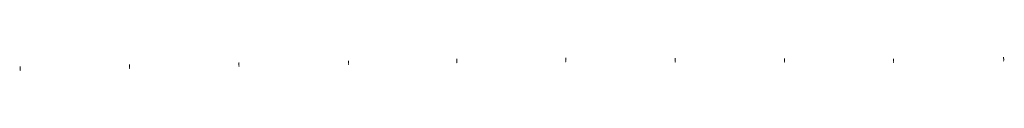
# Model space of a CAD drawing. Header units: feet. Extents: x 130225 to 136325, y 575099 to 575951.
# Tile 1 of 8: x 130225 to 132349, y 575101 to 575131. Entities that reach past the tile are written whole.
import ezdxf

# ---------------------------------------------------------------- set-up
doc = ezdxf.new("R2010")
doc.units = ezdxf.units.FT
doc.header["$MEASUREMENT"] = 0
doc.layers.add('LT_P_Luminaires', color=2, linetype='Continuous')

# ---------------------------------------------------------------- blocks, each defined once
blk = doc.blocks.new('CGMP')
at = {"layer": 'LT_P_Luminaires', "linetype": 'Continuous', "lineweight": 0, "true_color": 0xe0e000}
h = blk.add_hatch(color=52, dxfattribs=at)
edge = h.paths.add_edge_path()
edge.add_ellipse((0.35, 0), major_axis=(0.1, 0), ratio=0.5, start_angle=0, end_angle=360)
at = {"layer": 'LT_P_Luminaires', "color": 52, "linetype": 'Continuous', "lineweight": 13, "true_color": 0xe0e000}
blk.add_line((0, 0), (0.25, 0), dxfattribs=at)
at = {"layer": 'LT_P_Luminaires', "color": 7, "linetype": 'Continuous', "lineweight": 0, "extrusion": (0, 0, -1)}
blk.add_solid([(0.05, 0.05), (-0.05, 0.05), (0.05, -0.05), (-0.05, -0.05)], dxfattribs=at)

msp = doc.modelspace()

# ---------------------------------------------------------------- block references
at = {"layer": 'LT_P_Luminaires', "color": 52, "linetype": 'Continuous', "lineweight": 0, "xscale": 20, "yscale": 20, "zscale": 20}
for p, rotation in [((130698.5, 575118), 270), ((130934.5, 575122.2), 270), ((131168.4, 575126.3), 270), ((131403.4, 575128.1), 270), ((131639.4, 575127.5), 269.8715542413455), ((131875.4, 575127), 270), ((132110.1, 575126.5), 270), ((132347.5, 575129.6), 275.1319352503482), ((130226.5, 575109.6), 270), ((130462.4, 575113.8), 270)]:
    msp.add_blockref('CGMP', p, dxfattribs=dict(at, rotation=rotation))

doc.saveas('drawing.dxf')
